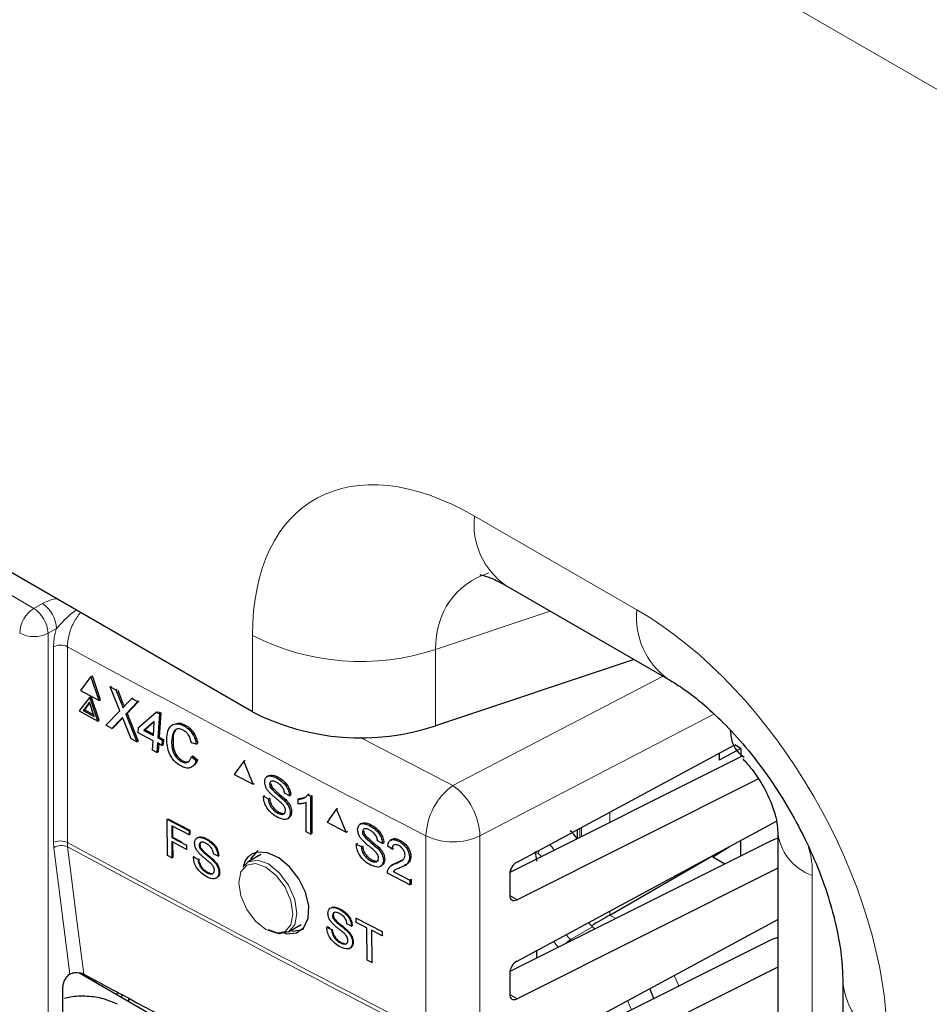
# Paper-space layout 'Blatt2' of a CAD drawing. Header units: millimetres. Extents: x 5 to 418, y 2 to 292.
# Tile 48 of 103: x 123.86 to 131.36, y 187.59 to 195.71. Entities that reach past the tile are written whole.
import ezdxf

# ---------------------------------------------------------------- set-up
doc = ezdxf.new("R2010")
doc.units = ezdxf.units.MM

psp = doc.layouts.new('Blatt2')

# ---------------------------------------------------------------- linework, layer by layer
at = {"color": 7, "linetype": 'Continuous', "lineweight": 18}
for p, q in [((138.6641, 190.959), (87.0454, 220.7579)), ((116.5532, 195.1462), (123.9819, 190.8577)), ((127.6139, 191.6189), (128.9524, 190.8462)), ((123.9819, 190.8577), (124.0515, 190.8965)), ((128.2395, 190.8349), (127.2927, 190.5194)), ((124.1673, 190.6912), (124.0977, 190.6524)), ((124.0977, 190.6524), (124.0977, 179.2659)), ((125.7838, 190.0043), (125.7838, 190.634)), ((124.1422, 188.9262), (124.1422, 190.5411)), ((124.2571, 190.5416), (124.2571, 188.9267)), ((127.2927, 190.5194), (127.2927, 189.8896)), ((127.4361, 189.3975), (129.1691, 190.2983)), ((124.7019, 190.0764), (124.7132, 190.0823)), ((129.5888, 189.9854), (127.6591, 188.9823)), ((124.6972, 189.9436), (124.7085, 189.9495)), ((128.7302, 189.1784), (128.7302, 189.0927)), ((127.2142, 187.3668), (127.2142, 188.9817)), ((127.6591, 188.9823), (127.6591, 187.3674)), ((128.4842, 189.0458), (128.4842, 188.9695)), ((128.4966, 188.9757), (128.4966, 189.0525)), ((124.1449, 188.8825), (124.1422, 188.9262)), ((124.2571, 188.9267), (124.2592, 188.8917)), ((124.2765, 187.8408), (124.1449, 188.8825)), ((128.1428, 188.8327), (128.1168, 188.8478)), ((130.3995, 188.6558), (130.3995, 161.0558)), ((127.9048, 188.4907), (127.9658, 188.4555)), ((128.7302, 188.3618), (128.7302, 188.3281)), ((128.7302, 188.3281), (128.7784, 188.3003)), ((128.5868, 188.2311), (128.4059, 188.1275)), ((128.4059, 188.1275), (128.4158, 188.1187)), ((127.9048, 187.6742), (127.9658, 187.639))]:
    psp.add_line(p, q, dxfattribs=at)
at = {"color": 7, "linetype": 'Continuous', "lineweight": 25}
for p, q in [((125.7838, 190.0043), (114.5392, 196.4956)), ((127.8729, 191.0466), (129.2113, 190.2739)), ((128.9311, 190.4357), (127.2927, 189.8896)), ((124.452, 190.2953), (124.3644, 190.1815)), ((124.452, 190.2953), (124.4633, 190.3013)), ((124.5196, 190.0984), (124.452, 190.2953)), ((124.5309, 190.1043), (124.4633, 190.3013)), ((124.6104, 190.2105), (124.6214, 190.2163)), ((124.6903, 190.0125), (124.6104, 190.2105)), ((124.6104, 190.2105), (124.6582, 190.1849)), ((124.4411, 190.1258), (124.3536, 190.012)), ((124.3644, 190.1815), (124.5196, 190.0984)), ((124.4411, 190.1258), (124.4524, 190.1317)), ((124.5088, 189.9288), (124.4411, 190.1258)), ((124.5201, 189.9348), (124.4524, 190.1317)), ((124.6582, 190.1849), (124.6691, 190.1907)), ((124.6582, 190.1849), (124.7019, 190.0764)), ((124.6725, 190.1832), (124.7132, 190.0823)), ((124.7349, 190.0587), (124.789, 190.1148)), ((124.789, 190.1148), (124.7999, 190.1206)), ((124.789, 190.1148), (124.8374, 190.0889)), ((124.4384, 190.0834), (124.3867, 190.0161)), ((124.4405, 190.0774), (124.398, 190.0221)), ((124.4784, 189.967), (124.4384, 190.0834)), ((124.5196, 190.0984), (124.5309, 190.1043)), ((124.8374, 190.0889), (124.7383, 189.9862)), ((124.8443, 190.0904), (124.7496, 189.9921)), ((124.8374, 190.0889), (124.8483, 190.0946)), ((124.3536, 190.012), (124.5088, 189.9288)), ((124.3867, 190.0161), (124.398, 190.0221)), ((124.3867, 190.0161), (124.4784, 189.967)), ((124.398, 190.0221), (124.4734, 189.9817)), ((124.5752, 189.8933), (124.6903, 190.0125)), ((124.7135, 189.9548), (124.7085, 189.9495)), ((124.7383, 189.9862), (124.7496, 189.9921)), ((124.7383, 189.9862), (124.831, 189.7563)), ((124.7496, 189.9921), (124.8423, 189.7622)), ((124.8443, 189.8741), (124.9904, 190.0027)), ((124.9904, 190.0027), (125.0017, 190.0086)), ((124.9904, 190.0027), (125.0156, 189.9892)), ((125.0156, 189.9892), (125.0028, 189.7892)), ((125.0079, 190.0053), (125.0269, 189.9951)), ((125.0269, 189.9951), (125.0141, 189.7952)), ((125.0156, 189.9892), (125.0269, 189.9951)), ((124.5088, 189.9288), (124.5201, 189.9348)), ((124.6236, 189.8674), (124.5752, 189.8933)), ((124.6972, 189.9436), (124.6236, 189.8674)), ((124.6236, 189.8674), (124.6349, 189.8733)), ((124.7085, 189.9495), (124.6349, 189.8733)), ((124.7832, 189.7819), (124.7222, 189.9333)), ((124.8416, 189.8325), (124.8443, 189.8741)), ((124.9742, 189.9255), (124.8887, 189.8503)), ((124.974, 189.9213), (124.9, 189.8562)), ((124.9668, 189.8085), (124.9742, 189.9255)), ((125.2176, 189.8896), (125.2289, 189.8955)), ((124.9641, 189.7668), (124.8416, 189.8325)), ((124.8887, 189.8503), (124.9, 189.8562)), ((124.8887, 189.8503), (124.9668, 189.8085)), ((124.9, 189.8562), (124.9675, 189.8201)), ((125.0028, 189.7892), (125.0141, 189.7952)), ((125.0028, 189.7892), (125.0388, 189.7699)), ((125.0141, 189.7952), (125.0501, 189.7759)), ((124.831, 189.7563), (124.7832, 189.7819)), ((124.831, 189.7563), (124.8423, 189.7622)), ((124.959, 189.6877), (124.9641, 189.7668)), ((125.0001, 189.7476), (124.9951, 189.6684)), ((125.0362, 189.7283), (125.0001, 189.7476)), ((125.0107, 189.7419), (125.0064, 189.6743)), ((125.0388, 189.7699), (125.0362, 189.7283)), ((125.0362, 189.7283), (125.0475, 189.7342)), ((125.0388, 189.7699), (125.0501, 189.7759)), ((125.0501, 189.7759), (125.0475, 189.7342)), ((125.1173, 189.7737), (125.1286, 189.7796)), ((125.3199, 189.7371), (125.2797, 189.7485)), ((125.3199, 189.7371), (125.3312, 189.7431)), ((127.9658, 188.7664), (129.755, 189.7307)), ((129.8115, 189.7032), (129.7596, 189.7331)), ((124.9951, 189.6684), (124.959, 189.6877)), ((124.9951, 189.6684), (125.0064, 189.6743)), ((125.2798, 189.6345), (125.2911, 189.6405)), ((125.2798, 189.6345), (125.3188, 189.6026)), ((125.2911, 189.6405), (125.3301, 189.6086)), ((129.8257, 189.6411), (127.9059, 188.68)), ((129.8115, 189.7032), (129.6316, 189.6065)), ((129.6316, 189.6642), (129.6316, 189.6065)), ((129.8115, 189.7032), (129.8115, 189.634)), ((125.1958, 189.5954), (125.2071, 189.6013)), ((125.3188, 189.6026), (125.3301, 189.6086)), ((125.7119, 189.5977), (125.6337, 189.4892)), ((125.7119, 189.5977), (125.723, 189.6048)), ((125.7902, 189.4069), (125.7119, 189.5977)), ((125.6337, 189.4892), (125.7902, 189.4069)), ((125.9152, 189.4768), (125.9029, 189.469)), ((125.983, 189.4593), (125.9939, 189.4662)), ((125.7902, 189.4069), (125.8012, 189.4139)), ((125.9246, 189.4072), (125.9354, 189.4141)), ((129.9548, 189.4513), (127.9658, 188.4555)), ((125.8737, 189.3081), (125.8846, 189.315)), ((125.8737, 189.3081), (125.9137, 189.2871)), ((125.9347, 189.3742), (125.9456, 189.3811)), ((126.0881, 189.3118), (126.0481, 189.3328)), ((126.0881, 189.3118), (126.099, 189.3187)), ((126.2392, 189.3207), (126.2503, 189.3278)), ((126.2392, 189.3207), (126.2625, 189.3084)), ((126.2625, 189.3084), (126.2738, 189.3155)), ((126.2625, 189.3084), (126.2625, 188.9954)), ((126.2738, 189.3155), (126.2738, 189.0025)), ((125.9137, 189.2871), (125.9245, 189.294)), ((126.0462, 189.2736), (126.0571, 189.2805)), ((126.1608, 189.2836), (126.1718, 189.2906)), ((126.1608, 189.2466), (126.1608, 189.2836)), ((126.172, 189.2907), (126.2171, 189.301)), ((126.2262, 189.0145), (126.2262, 189.2584)), ((125.9907, 189.1704), (126.0015, 189.1773)), ((126.0954, 189.1721), (126.1063, 189.179)), ((126.4772, 189.2038), (126.3984, 189.0949)), ((126.4772, 189.2038), (126.4881, 189.2108)), ((126.5559, 189.0133), (126.4772, 189.2038)), ((125.0812, 189.1195), (125.0868, 189.123)), ((125.0819, 188.8199), (125.0812, 189.1195)), ((125.0812, 189.1195), (125.2611, 189.0243)), ((125.0868, 189.123), (125.2668, 189.0279)), ((125.2612, 188.9897), (125.1193, 189.0648)), ((125.1193, 189.0648), (125.1195, 188.9688)), ((125.125, 189.0618), (125.1252, 188.9723)), ((126.0725, 189.1234), (126.0848, 189.1312)), ((126.3984, 189.0949), (126.5559, 189.0133)), ((126.6813, 189.0835), (126.6691, 189.0757)), ((126.7498, 189.0664), (126.7605, 189.0733)), ((127.9658, 187.9498), (130.1039, 189.1022)), ((125.2611, 189.0243), (125.2668, 189.0279)), ((125.2611, 189.0243), (125.2612, 188.9897)), ((125.2612, 188.9897), (125.2669, 188.9933)), ((125.2668, 189.0279), (125.2669, 188.9933)), ((126.2625, 188.9954), (126.2262, 189.0145)), ((126.2625, 188.9954), (126.2738, 189.0025)), ((126.5559, 189.0133), (126.5667, 189.0202)), ((126.691, 189.014), (126.7017, 189.0209)), ((126.7012, 188.9811), (126.712, 188.988)), ((128.4597, 189.0326), (128.4597, 188.9593)), ((130.1145, 189.0181), (130.1145, 161.4181)), ((125.1195, 188.9688), (125.1252, 188.9723)), ((125.1195, 188.9688), (125.2407, 188.9047)), ((125.2407, 188.8702), (125.1196, 188.9342)), ((125.1196, 188.9342), (125.1199, 188.7998)), ((125.1252, 188.9723), (125.1991, 188.9332)), ((125.1253, 188.9312), (125.1256, 188.8033)), ((125.2407, 188.9047), (125.2463, 188.9082)), ((125.2407, 188.9047), (125.2407, 188.8702)), ((125.3444, 188.905), (125.3499, 188.9085)), ((125.3998, 188.9548), (125.4055, 188.9584)), ((126.6398, 188.9147), (126.6506, 188.9216)), ((126.6398, 188.9147), (126.6801, 188.8939)), ((126.6801, 188.8939), (126.6908, 188.9008)), ((126.8555, 188.9192), (126.8153, 188.9401)), ((126.8555, 188.9192), (126.8663, 188.9261)), ((126.9359, 188.8735), (126.8994, 188.8965)), ((126.9324, 188.952), (126.9202, 188.9442)), ((126.9908, 188.9373), (127.0017, 188.9444)), ((130.0383, 188.931), (127.9059, 187.8635)), ((129.8115, 188.8175), (129.8115, 188.9446)), ((125.1199, 188.7998), (125.0819, 188.8199)), ((125.2407, 188.8702), (125.2463, 188.8737)), ((125.3541, 188.8734), (125.3597, 188.8769)), ((125.5001, 188.8136), (125.462, 188.8337)), ((125.5001, 188.8136), (125.5057, 188.8171)), ((125.8521, 188.8273), (125.7481, 188.7673)), ((126.8134, 188.8809), (126.8241, 188.8878)), ((126.9359, 188.8735), (126.9468, 188.8805)), ((128.7302, 188.3281), (129.6097, 188.8358)), ((129.5799, 188.8091), (129.714, 188.892)), ((125.1199, 188.7998), (125.1256, 188.8033)), ((125.2962, 188.8102), (125.3017, 188.8136)), ((125.2962, 188.8102), (125.3342, 188.79)), ((125.3342, 188.79), (125.3398, 188.7935)), ((125.4603, 188.7771), (125.4659, 188.7806)), ((125.7058, 188.7253), (125.7481, 188.7673)), ((126.7575, 188.7775), (126.7682, 188.7843)), ((126.84, 188.7309), (126.8522, 188.7387)), ((126.8628, 188.7796), (126.8736, 188.7865)), ((126.9419, 188.7457), (126.9297, 188.7379)), ((126.9653, 188.7546), (126.9762, 188.7616)), ((126.9764, 188.7618), (127.0249, 188.7862)), ((127.0414, 188.7385), (127.0538, 188.7465)), ((127.0785, 188.8054), (127.0896, 188.8126)), ((129.5799, 188.8091), (129.6797, 188.7515)), ((125.4077, 188.6783), (125.4132, 188.6817)), ((125.5073, 188.6799), (125.5129, 188.6834)), ((127.0821, 188.5769), (126.8957, 188.6736)), ((126.9427, 188.6894), (126.9535, 188.6964)), ((126.9427, 188.6894), (127.0821, 188.6171)), ((127.9048, 188.6667), (127.9048, 188.4919)), ((130.1145, 188.7148), (127.9658, 187.639)), ((127.0821, 188.6171), (127.0933, 188.6242)), ((127.0821, 188.6171), (127.0821, 188.5769)), ((127.0821, 188.5769), (127.0933, 188.5841)), ((127.0933, 188.6242), (127.0933, 188.5841)), ((126.4438, 188.3259), (126.4494, 188.3295)), ((126.4992, 188.3769), (126.5048, 188.3805)), ((126.0814, 188.1899), (126.1854, 188.25)), ((126.4538, 188.2944), (126.4594, 188.298)), ((126.6011, 188.2369), (126.5627, 188.2564)), ((126.6387, 188.3021), (126.6442, 188.3056)), ((126.6387, 188.3021), (126.8519, 188.1937)), ((126.6391, 188.2674), (126.6387, 188.3021)), ((126.7264, 188.223), (126.6391, 188.2674)), ((128.0562, 187.182), (130.1145, 188.2914)), ((126.396, 188.2299), (126.4016, 188.2335)), ((126.396, 188.2299), (126.4345, 188.2104)), ((126.4016, 188.2335), (126.4178, 188.2253)), ((126.4345, 188.2104), (126.44, 188.2139)), ((126.5614, 188.1995), (126.5668, 188.203)), ((126.6011, 188.2369), (126.6065, 188.2404)), ((126.729, 187.9571), (126.7264, 188.223)), ((126.8522, 188.159), (126.7649, 188.2035)), ((126.7649, 188.2035), (126.7674, 187.9375)), ((126.8519, 188.1937), (126.8575, 188.1973)), ((126.8519, 188.1937), (126.8522, 188.159)), ((128.6061, 188.214), (128.5868, 188.2311)), ((126.5092, 188.0995), (126.5146, 188.103)), ((126.6094, 188.1028), (126.6147, 188.1062)), ((126.8522, 188.159), (126.8578, 188.1626)), ((130.0383, 188.1145), (127.9961, 187.0921)), ((128.1282, 187.9748), (128.1282, 188.0374)), ((126.7674, 187.9375), (126.729, 187.9571)), ((126.7674, 187.9375), (126.7727, 187.9409)), ((124.2765, 187.8408), (124.2787, 187.842)), ((124.3516, 187.8542), (126.4087, 186.6666)), ((127.9048, 187.8501), (127.9048, 187.6754)), ((130.1145, 187.8982), (128.0781, 186.8787)), ((124.4778, 187.7963), (124.4778, 187.7813)), ((124.5036, 187.7824), (124.4898, 187.7744)), ((130.6515, 187.7826), (130.6515, 147.0044)), ((124.2197, 187.4667), (124.2197, 187.7412)), ((124.6806, 187.6872), (124.6607, 187.6757)), ((129.0924, 187.6409), (129.059, 187.7225)), ((124.7172, 187.6676), (124.696, 187.6553)), ((124.7606, 187.6442), (124.7606, 187.618))]:
    psp.add_line(p, q, dxfattribs=at)
at = {"color": 7, "linetype": 'Continuous', "lineweight": 18, "flags": 128}
for points in [[(124.2592, 188.8917), (124.2751, 188.7657), (124.3388, 188.2617), (124.3917, 187.8427)], [(125.894, 188.2088), (125.9794, 188.1791), (126.0518, 188.1932), (126.1003, 188.2489), (126.1173, 188.3377), (126.1003, 188.4462), (126.0518, 188.5578), (125.9794, 188.6555), (125.894, 188.7245), (125.8085, 188.7542), (125.7361, 188.7401), (125.6877, 188.6844), (125.6707, 188.5955), (125.6877, 188.4871), (125.7361, 188.3755), (125.8085, 188.2777), (125.894, 188.2088)], [(125.7481, 188.7673), (125.748, 188.7673), (125.8245, 188.7822), (125.9147, 188.7508), (126.0049, 188.678), (126.0814, 188.5749), (126.1325, 188.4571), (126.1504, 188.3426), (126.1325, 188.2488), (126.0814, 188.1899), (126.0814, 188.1899)], [(129.2615, 187.8316), (129.2925, 187.7602), (129.2986, 187.7441)], [(128.8764, 187.6241), (128.8766, 187.6236), (128.9082, 187.5487)]]:
    psp.add_lwpolyline(points, dxfattribs=at)
at = {"color": 7, "linetype": 'Continuous', "lineweight": 25, "flags": 128}
for points in [[(125.8289, 188.8621), (125.7737, 188.7973), (125.7662, 188.7778)], [(126.0488, 188.1808), (126.0654, 188.1753), (126.1466, 188.183), (126.2082, 188.2277), (126.2431, 188.3045), (126.2475, 188.4046), (126.2208, 188.5166), (126.1663, 188.628), (126.0899, 188.7264), (126.0002, 188.8008), (125.9074, 188.8426), (125.822, 188.847), (125.7767, 188.8304), (125.7767, 188.8304)], [(126.0814, 188.1899), (126.0049, 188.1751), (125.9147, 188.2064)], [(126.0995, 188.2004), (126.1202, 188.1972), (126.2039, 188.2126)]]:
    psp.add_lwpolyline(points, dxfattribs=at)
at = {"color": 7, "linetype": 'Continuous', "lineweight": 18}
for centre, radius, start, end in [((128.2264, 191.5513), 0.6162, 173.70115, 234.98667), ((124.12, 190.6419), 0.2561, 122.60548, 177.39452), ((123.8378, 190.6411), 0.2601, 2.47917, 56.36113), ((123.9074, 190.6799), 0.2601, 2.47917, 56.36113), ((129.5783, 190.7846), 0.6289, 174.38057, 234.29103), ((123.9821, 190.8817), 0.2568, 242.65648, 296.76622), ((126.6752, 192.3789), 1.9594, 242.93848, 288.36912), ((124.2002, 190.4258), 0.129, 63.83681, 116.67785), ((204.0481, 338.2199), 167.8555, 241.61753, 242.758763), ((205.055, 340.1416), 169.5538, 242.465364, 242.755822), ((127.7535, 188.961), 0.5397, 126.02613, 177.80151), ((127.1222, 188.9614), 0.5373, 2.23124, 54.25968), ((127.436, 189.4527), 0.5206, 244.78001, 295.37506), ((130.5369, 189.0566), 0.4237, 184.62581, 251.0876), ((124.2002, 188.8108), 0.129, 63.83681, 116.67785), ((124.2102, 188.7862), 0.1164, 65.09333, 124.13725), ((204.0481, 336.605), 167.8555, 241.61753, 242.758763), ((204.0487, 336.5676), 167.8527, 241.617584, 242.758763), ((128.2495, 188.8307), 0.1067, 161.38518, 178.93309), ((128.498, 187.979), 0.1748, 121.81284, 138.8732), ((131.2694, 187.8399), 0.6209, 185.63842, 246.0772)]:
    psp.add_arc(centre, radius, start, end, dxfattribs=at)
at = {"color": 7, "linetype": 'Continuous', "lineweight": 25}
psp.add_arc((126.6752, 191.7491), 1.9594, 242.93848, 288.36912, dxfattribs=at)
at = {"color": 7, "linetype": 'Continuous', "lineweight": 18}
for centre, major_axis, ratio, start_param, end_param in [((127.6139, 189.5775), (-1.338, 2.1652), 0.576692, 5.463246, 7.034042), ((128.4978, 190.0878), (1.0646, -0.8595), 0.656989, 2.745575, 3.629285), ((128.9524, 188.4646), (-1.4622, 2.526), 0.577381, 3.925701, 5.496497), ((128.2017, 188.7987), (-0.0833, 0.1443), 0.567307, 4.837246, 5.22071), ((128.1428, 188.7647), (-0.0417, 0.0722), 0.577557, 5.050987, 5.497716), ((128.4375, 188.242), (-0.0836, 0.1442), 0.586553, 1.75425, 2.093184), ((128.3785, 188.208), (-0.125, 0.2165), 0.577517, 1.679818, 1.933112)]:
    psp.add_ellipse(centre, major_axis=major_axis, ratio=ratio, start_param=start_param, end_param=end_param, dxfattribs=at)
at = {"color": 7, "linetype": 'Continuous', "lineweight": 25}
for centre, major_axis, ratio, start_param, end_param in [((128.3816, 188.9025), (-0.0833, 0.1443), 0.577557, 4.773147, 5.313731), ((130.2614, 188.7883), (0.3333, -0.005), 0.567125, 2.035405, 2.312261), ((128.0104, 188.84), (-0.0833, 0.1443), 0.577557, 3.927224, 4.460624), ((127.9669, 188.6989), (0.0451, 0.0701), 0.606761, 0.83184, 2.385183), ((127.9669, 188.5241), (0.0451, 0.0701), 0.606761, 2.385183, 3.938526), ((128.6144, 188.2612), (0.1667, 0.0962), 0.00007, 0.802811, 1.79442), ((128.6173, 188.345), (-0.0833, 0.1443), 0.577517, 1.788429, 2.094297), ((130.2614, 187.9717), (0.3333, -0.005), 0.567125, 2.035405, 2.312261), ((127.9669, 187.8824), (0.0451, 0.0701), 0.606761, 0.83184, 2.385183), ((124.2797, 187.7746), (0.0428, 0.0715), 0.587369, 0.847258, 2.36515), ((238.4297, 260.5464), (166.8622, 2.5676), 0.587275, 3.950946, 3.967413), ((127.9669, 187.7076), (0.0451, 0.0701), 0.606761, 2.385183, 3.938526)]:
    psp.add_ellipse(centre, major_axis=major_axis, ratio=ratio, start_param=start_param, end_param=end_param, dxfattribs=at)
for points, knots in [([(127.6586, 191.1361), (127.6573, 191.1362), (127.6533, 191.1364), (127.6985, 191.1282), (127.7775, 191.0985), (127.8454, 191.0615), (127.8729, 191.0466)], [0, 0, 0, 0, 0.148603, 0.472866, 0.786514, 1, 1, 1, 1]), ([(129.2113, 190.2739), (129.2386, 190.2575), (129.3171, 190.2103), (129.4626, 190.1031), (129.644, 189.9412), (129.8289, 189.7435), (130.0089, 189.5151), (130.1765, 189.2625), (130.3249, 188.994), (130.4487, 188.7195), (130.5442, 188.4491), (130.6093, 188.1946), (130.6458, 187.9656), (130.6497, 187.8424), (130.6515, 187.7826)], [0, 0, 0, 0, 0.044211, 0.127254, 0.212002, 0.298736, 0.387079, 0.476516, 0.566479, 0.656332, 0.745382, 0.833118, 0.919136, 1, 1, 1, 1]), ([(124.7019, 190.0764), (124.7047, 190.0692), (124.7086, 190.0591), (124.7134, 190.046), (124.7141, 190.0404), (124.7145, 190.0376)], [0, 0, 0, 0, 0.561277, 0.781763, 1, 1, 1, 1]), ([(124.7132, 190.0823), (124.716, 190.0751), (124.7198, 190.0651), (124.7242, 190.0536), (124.7248, 190.0496), (124.725, 190.0484)], [0, 0, 0, 0, 0.642738, 0.895224, 1, 1, 1, 1]), ([(124.7145, 190.0376), (124.7183, 190.0415), (124.7251, 190.0486), (124.7319, 190.0556), (124.7349, 190.0587)], [0, 0, 0, 0, 0.56, 1, 1, 1, 1]), ([(124.7119, 189.9588), (124.7091, 189.956), (124.7042, 189.951), (124.6993, 189.9458), (124.6972, 189.9436)], [0, 0, 0, 0, 0.560002, 1, 1, 1, 1]), ([(124.7222, 189.9333), (124.7202, 189.9381), (124.7168, 189.9466), (124.7134, 189.9551), (124.7119, 189.9588)], [0, 0, 0, 0, 0.56, 1, 1, 1, 1]), ([(125.0777, 189.7947), (125.0807, 189.8173), (125.0867, 189.8625), (125.1217, 189.9032), (125.1697, 189.91), (125.2016, 189.8964), (125.2176, 189.8896)], [0, 0, 0, 0, 0.280492, 0.55957, 0.779615, 1, 1, 1, 1]), ([(125.1563, 189.9079), (125.1646, 189.9099), (125.1867, 189.9153), (125.2127, 189.9031), (125.2289, 189.8955)], [0, 0, 0, 0, 0.372035, 1, 1, 1, 1]), ([(125.2176, 189.8896), (125.2313, 189.881), (125.2587, 189.864), (125.2909, 189.8224), (125.3114, 189.7782), (125.3171, 189.7508), (125.3199, 189.7371)], [0, 0, 0, 0, 0.280081, 0.559449, 0.779549, 1, 1, 1, 1]), ([(125.2289, 189.8955), (125.2426, 189.887), (125.27, 189.8699), (125.3022, 189.8283), (125.3227, 189.7842), (125.3284, 189.7568), (125.3312, 189.7431)], [0, 0, 0, 0, 0.280081, 0.559449, 0.779549, 1, 1, 1, 1]), ([(125.1971, 189.5559), (125.1762, 189.5689), (125.1344, 189.595), (125.0932, 189.6681), (125.0775, 189.7364), (125.0776, 189.7753), (125.0777, 189.7947)], [0, 0, 0, 0, 0.2799551, 0.5580876, 0.7789116, 1, 1, 1, 1]), ([(125.2133, 189.8531), (125.2034, 189.8576), (125.1834, 189.8667), (125.1558, 189.8634), (125.1259, 189.8381), (125.1209, 189.8002), (125.1173, 189.7737)], [0, 0, 0, 0, 0.187223, 0.373906, 0.560736, 1, 1, 1, 1]), ([(125.1504, 189.8522), (125.1496, 189.8515), (125.1328, 189.8381), (125.1307, 189.8082), (125.1286, 189.7796)], [0, 0, 0, 0, 0.04544, 1, 1, 1, 1]), ([(125.2797, 189.7485), (125.2772, 189.7603), (125.2723, 189.7838), (125.2564, 189.8162), (125.2351, 189.8399), (125.2206, 189.8487), (125.2133, 189.8531)], [0, 0, 0, 0, 0.280553, 0.559739, 0.779654, 1, 1, 1, 1]), ([(129.8369, 189.6269), (129.801, 189.6589), (129.7431, 189.7106), (129.731, 189.8097), (129.7264, 189.8474)], [0, 0, 0, 0, 0.619284, 1, 1, 1, 1]), ([(125.1173, 189.7737), (125.117, 189.7558), (125.1163, 189.7202), (125.1297, 189.6647), (125.1605, 189.6192), (125.184, 189.6033), (125.1958, 189.5954)], [0, 0, 0, 0, 0.281245, 0.560716, 0.780138, 1, 1, 1, 1]), ([(125.1286, 189.7796), (125.1283, 189.7617), (125.1276, 189.7261), (125.141, 189.6706), (125.1718, 189.6252), (125.1953, 189.6093), (125.2071, 189.6013)], [0, 0, 0, 0, 0.281245, 0.560716, 0.780138, 1, 1, 1, 1]), ([(125.1958, 189.5954), (125.2067, 189.5908), (125.2284, 189.5816), (125.263, 189.5916), (125.2735, 189.6183), (125.2798, 189.6345)], [0, 0, 0, 0, 0.280711, 0.560905, 1, 1, 1, 1]), ([(125.3188, 189.6026), (125.313, 189.5885), (125.3016, 189.5602), (125.2696, 189.5398), (125.2328, 189.5396), (125.209, 189.5504), (125.1971, 189.5559)], [0, 0, 0, 0, 0.280256, 0.559546, 0.779589, 1, 1, 1, 1]), ([(125.2071, 189.6013), (125.2182, 189.5963), (125.2383, 189.5873), (125.2543, 189.5943), (125.2614, 189.5975)], [0, 0, 0, 0, 0.553095, 1, 1, 1, 1]), ([(125.3301, 189.6086), (125.3253, 189.593), (125.3197, 189.575), (125.3066, 189.5673), (125.3049, 189.5662)], [0, 0, 0, 0, 0.865837, 1, 1, 1, 1]), ([(129.8258, 189.6173), (129.8511, 189.5899), (129.9098, 189.5264), (129.992, 189.4012), (130.061, 189.2611), (130.1006, 189.1379), (130.1143, 189.0518), (130.1136, 189.0311), (130.1134, 189.0236)], [0, 0, 0, 0, 0.1454225, 0.3363178, 0.535999, 0.7283187, 0.9006345, 1, 1, 1, 1]), ([(125.8846, 189.4253), (125.8855, 189.4345), (125.8874, 189.4527), (125.9016, 189.4706), (125.9323, 189.4806), (125.9621, 189.4681), (125.983, 189.4593)], [0, 0, 0, 0, 0.187029, 0.374124, 0.56114, 1, 1, 1, 1]), ([(125.9158, 189.4765), (125.9218, 189.4792), (125.9434, 189.4888), (125.9729, 189.4758), (125.9942, 189.4664)], [0, 0, 0, 0, 0.279492, 1, 1, 1, 1]), ([(125.9942, 189.4664), (126.0083, 189.4581), (126.0363, 189.4414), (126.0726, 189.4027), (126.0948, 189.3577), (126.0978, 189.3318), (126.0993, 189.3189)], [0, 0, 0, 0, 0.280797, 0.560151, 0.779877, 1, 1, 1, 1]), ([(125.9264, 189.3357), (125.9201, 189.343), (125.9074, 189.3577), (125.8891, 189.3892), (125.8863, 189.4117), (125.8846, 189.4253)], [0, 0, 0, 0, 0.281445, 0.562273, 1, 1, 1, 1]), ([(125.9846, 189.4224), (125.9769, 189.4261), (125.9615, 189.4336), (125.941, 189.4356), (125.9271, 189.426), (125.9254, 189.4134), (125.9246, 189.4072)], [0, 0, 0, 0, 0.28129, 0.56082, 0.78068, 1, 1, 1, 1]), ([(125.9246, 189.4072), (125.9251, 189.4011), (125.9259, 189.3902), (125.932, 189.3791), (125.9347, 189.3742)], [0, 0, 0, 0, 0.5596169, 1, 1, 1, 1]), ([(125.9358, 189.4143), (125.9363, 189.4082), (125.9371, 189.3973), (125.9433, 189.3862), (125.9459, 189.3813)], [0, 0, 0, 0, 0.559617, 1, 1, 1, 1]), ([(125.983, 189.4593), (125.997, 189.451), (126.0251, 189.4343), (126.0613, 189.3955), (126.0835, 189.3506), (126.0866, 189.3247), (126.0881, 189.3118)], [0, 0, 0, 0, 0.280797, 0.560151, 0.779877, 1, 1, 1, 1]), ([(126.0481, 189.3328), (126.0466, 189.3429), (126.0436, 189.3632), (126.0207, 189.4008), (125.9983, 189.4142), (125.9846, 189.4224)], [0, 0, 0, 0, 0.281097, 0.560287, 1, 1, 1, 1]), ([(125.9924, 189.1333), (125.9759, 189.1429), (125.943, 189.1621), (125.9015, 189.2101), (125.8781, 189.263), (125.8752, 189.293), (125.8737, 189.3081)], [0, 0, 0, 0, 0.280814, 0.559563, 0.77962, 1, 1, 1, 1]), ([(126.0252, 189.2491), (126.014, 189.2589), (125.9956, 189.2752), (125.9694, 189.2962), (125.9474, 189.3147), (125.9334, 189.3287), (125.9264, 189.3357)], [0, 0, 0, 0, 0.339939, 0.560025, 0.780082, 1, 1, 1, 1]), ([(125.9347, 189.3742), (125.9552, 189.3548), (125.992, 189.3201), (126.0296, 189.2878), (126.0462, 189.2736)], [0, 0, 0, 0, 0.5583825, 1, 1, 1, 1]), ([(125.9459, 189.3813), (125.9665, 189.3619), (126.0032, 189.3272), (126.0408, 189.295), (126.0574, 189.2807)], [0, 0, 0, 0, 0.558382, 1, 1, 1, 1]), ([(126.1608, 189.2836), (126.1785, 189.2854), (126.21, 189.2885), (126.2303, 189.3108), (126.2392, 189.3207)], [0, 0, 0, 0, 0.560427, 1, 1, 1, 1]), ([(125.9137, 189.2871), (125.9153, 189.2743), (125.9185, 189.2488), (125.9395, 189.2118), (125.9652, 189.1857), (125.9822, 189.1755), (125.9907, 189.1704)], [0, 0, 0, 0, 0.280632, 0.558674, 0.779197, 1, 1, 1, 1]), ([(125.9249, 189.2942), (125.9265, 189.2814), (125.9297, 189.2559), (125.9507, 189.2189), (125.9764, 189.1928), (125.9934, 189.1826), (126.0019, 189.1775)], [0, 0, 0, 0, 0.280632, 0.5586744, 0.7791973, 1, 1, 1, 1]), ([(126.0554, 189.191), (126.0549, 189.1966), (126.054, 189.2079), (126.0436, 189.2298), (126.0322, 189.2418), (126.0252, 189.2491)], [0, 0, 0, 0, 0.280089, 0.55997, 1, 1, 1, 1]), ([(126.0462, 189.2736), (126.0537, 189.2655), (126.0687, 189.2492), (126.085, 189.2214), (126.094, 189.1946), (126.0949, 189.1796), (126.0954, 189.1721)], [0, 0, 0, 0, 0.2803713, 0.5599089, 0.7798589, 1, 1, 1, 1]), ([(126.0574, 189.2807), (126.0649, 189.2726), (126.0799, 189.2563), (126.0962, 189.2285), (126.1052, 189.2018), (126.1061, 189.1867), (126.1066, 189.1792)], [0, 0, 0, 0, 0.2803713, 0.5599089, 0.7798589, 1, 1, 1, 1]), ([(126.2262, 189.2584), (126.215, 189.254), (126.1949, 189.2461), (126.1712, 189.2464), (126.1608, 189.2466)], [0, 0, 0, 0, 0.559686, 1, 1, 1, 1]), ([(125.9907, 189.1704), (125.9992, 189.1665), (126.0161, 189.1588), (126.0381, 189.1587), (126.0525, 189.1704), (126.0544, 189.1841), (126.0554, 189.191)], [0, 0, 0, 0, 0.280917, 0.560813, 0.780502, 1, 1, 1, 1]), ([(126.0954, 189.1721), (126.0931, 189.158), (126.0886, 189.1299), (126.0501, 189.1103), (126.0143, 189.1246), (125.9924, 189.1333)], [0, 0, 0, 0, 0.279942, 0.56008, 1, 1, 1, 1]), ([(126.0019, 189.1775), (126.0102, 189.1738), (126.027, 189.1664), (126.046, 189.1643), (126.0522, 189.1704), (126.0533, 189.1716)], [0, 0, 0, 0, 0.4490788, 0.8965244, 1, 1, 1, 1]), ([(126.1066, 189.1792), (126.105, 189.1641), (126.1029, 189.1426), (126.0877, 189.1363), (126.0833, 189.1344)], [0, 0, 0, 0, 0.704788, 1, 1, 1, 1]), ([(126.6508, 189.032), (126.6518, 189.0412), (126.6537, 189.0595), (126.6679, 189.0774), (126.6988, 189.0875), (126.7288, 189.0751), (126.7498, 189.0664)], [0, 0, 0, 0, 0.187029, 0.374124, 0.56114, 1, 1, 1, 1]), ([(126.6819, 189.0833), (126.688, 189.086), (126.7098, 189.0957), (126.7395, 189.0828), (126.7609, 189.0735)], [0, 0, 0, 0, 0.281316, 1, 1, 1, 1]), ([(126.7498, 189.0664), (126.7639, 189.0581), (126.7921, 189.0415), (126.8286, 189.0029), (126.8509, 188.9581), (126.854, 188.9322), (126.8555, 188.9192)], [0, 0, 0, 0, 0.280797, 0.560151, 0.779877, 1, 1, 1, 1]), ([(126.7609, 189.0735), (126.7751, 189.0652), (126.8033, 189.0487), (126.8397, 189.01), (126.8621, 188.9652), (126.8651, 188.9393), (126.8667, 188.9264)], [0, 0, 0, 0, 0.280797, 0.560151, 0.779877, 1, 1, 1, 1]), ([(125.3386, 188.9707), (125.3419, 188.972), (125.3601, 188.9795), (125.385, 188.9679), (125.4055, 188.9584)], [0, 0, 0, 0, 0.180423, 1, 1, 1, 1]), ([(126.6929, 188.9425), (126.6865, 188.9498), (126.6737, 188.9644), (126.6554, 188.9959), (126.6525, 189.0184), (126.6508, 189.032)], [0, 0, 0, 0, 0.281445, 0.562273, 1, 1, 1, 1]), ([(126.7514, 189.0294), (126.7436, 189.0331), (126.7282, 189.0406), (126.7076, 189.0425), (126.6935, 189.0328), (126.6919, 189.0203), (126.691, 189.014)], [0, 0, 0, 0, 0.28129, 0.56082, 0.78068, 1, 1, 1, 1]), ([(126.691, 189.014), (126.6915, 189.0079), (126.6924, 188.9971), (126.6985, 188.986), (126.7012, 188.9811)], [0, 0, 0, 0, 0.5596169, 1, 1, 1, 1]), ([(126.7012, 188.9811), (126.7219, 188.9618), (126.7588, 188.9272), (126.7966, 188.8951), (126.8134, 188.8809)], [0, 0, 0, 0, 0.558382, 1, 1, 1, 1]), ([(126.7022, 189.0212), (126.7027, 189.0151), (126.7035, 189.0042), (126.7097, 188.9931), (126.7124, 188.9882)], [0, 0, 0, 0, 0.559617, 1, 1, 1, 1]), ([(126.7124, 188.9882), (126.733, 188.9689), (126.7699, 188.9343), (126.8078, 188.9022), (126.8245, 188.8881)], [0, 0, 0, 0, 0.558382, 1, 1, 1, 1]), ([(126.8153, 188.9401), (126.8138, 188.9502), (126.8107, 188.9705), (126.7877, 189.008), (126.7652, 189.0213), (126.7514, 189.0294)], [0, 0, 0, 0, 0.281097, 0.560287, 1, 1, 1, 1]), ([(125.3063, 188.9223), (125.3072, 188.9311), (125.3089, 188.9486), (125.3224, 188.9657), (125.3515, 188.9752), (125.3799, 188.9632), (125.3998, 188.9548)], [0, 0, 0, 0, 0.1870287, 0.3741238, 0.5611402, 1, 1, 1, 1]), ([(125.3463, 188.8365), (125.3402, 188.8435), (125.3281, 188.8576), (125.3107, 188.8878), (125.308, 188.9093), (125.3063, 188.9223)], [0, 0, 0, 0, 0.281445, 0.562273, 1, 1, 1, 1]), ([(125.4014, 188.9194), (125.3941, 188.923), (125.3794, 188.9302), (125.3599, 188.9321), (125.3467, 188.9229), (125.3451, 188.911), (125.3444, 188.905)], [0, 0, 0, 0, 0.28129, 0.56082, 0.78068, 1, 1, 1, 1]), ([(125.3444, 188.905), (125.3448, 188.8991), (125.3457, 188.8887), (125.3515, 188.8781), (125.3541, 188.8734)], [0, 0, 0, 0, 0.559617, 1, 1, 1, 1]), ([(125.3612, 188.9304), (125.3585, 188.9289), (125.3516, 188.9251), (125.3506, 188.9148), (125.35, 188.9085)], [0, 0, 0, 0, 0.394344, 1, 1, 1, 1]), ([(125.35, 188.9085), (125.3505, 188.9027), (125.3513, 188.8923), (125.3572, 188.8816), (125.3597, 188.8769)], [0, 0, 0, 0, 0.5596169, 1, 1, 1, 1]), ([(125.3998, 188.9548), (125.4132, 188.9468), (125.4399, 188.9308), (125.4745, 188.8937), (125.4957, 188.8507), (125.4986, 188.826), (125.5001, 188.8136)], [0, 0, 0, 0, 0.280797, 0.560151, 0.779877, 1, 1, 1, 1]), ([(125.462, 188.8337), (125.4606, 188.8434), (125.4576, 188.8628), (125.4358, 188.8988), (125.4145, 188.9116), (125.4014, 188.9194)], [0, 0, 0, 0, 0.281097, 0.560287, 1, 1, 1, 1]), ([(125.4055, 188.9584), (125.4188, 188.9503), (125.4455, 188.9344), (125.4801, 188.8973), (125.5013, 188.8543), (125.5043, 188.8295), (125.5057, 188.8171)], [0, 0, 0, 0, 0.280797, 0.560151, 0.779877, 1, 1, 1, 1]), ([(126.7593, 188.7404), (126.7426, 188.75), (126.7095, 188.769), (126.6678, 188.8168), (126.6443, 188.8697), (126.6413, 188.8997), (126.6398, 188.9147)], [0, 0, 0, 0, 0.280814, 0.559563, 0.77962, 1, 1, 1, 1]), ([(126.6912, 188.901), (126.6928, 188.8883), (126.696, 188.8628), (126.7172, 188.8258), (126.743, 188.7998), (126.7601, 188.7897), (126.7686, 188.7846)], [0, 0, 0, 0, 0.280632, 0.558674, 0.779197, 1, 1, 1, 1]), ([(126.7922, 188.8563), (126.781, 188.8661), (126.7624, 188.8823), (126.7361, 188.9032), (126.714, 188.9216), (126.6999, 188.9356), (126.6929, 188.9425)], [0, 0, 0, 0, 0.339939, 0.560025, 0.780082, 1, 1, 1, 1]), ([(126.8994, 188.8965), (126.9015, 188.9093), (126.9057, 188.9348), (126.9302, 188.9528), (126.9608, 188.9511), (126.9808, 188.9419), (126.9908, 188.9373)], [0, 0, 0, 0, 0.2802352, 0.558893, 0.7791323, 1, 1, 1, 1]), ([(126.9345, 188.9496), (126.9377, 188.9526), (126.947, 188.9613), (126.9723, 188.9577), (126.992, 188.9489), (127.0019, 188.9445)], [0, 0, 0, 0, 0.209748, 0.604311, 1, 1, 1, 1]), ([(126.99, 188.9016), (126.9821, 188.9051), (126.9663, 188.912), (126.9474, 188.9077), (126.9373, 188.8931), (126.9364, 188.8801), (126.9359, 188.8735)], [0, 0, 0, 0, 0.28041, 0.559489, 0.779375, 1, 1, 1, 1]), ([(127.0419, 188.824), (127.041, 188.8325), (127.039, 188.8495), (127.0242, 188.874), (127.0071, 188.8916), (126.9957, 188.8983), (126.99, 188.9016)], [0, 0, 0, 0, 0.27908, 0.558612, 0.779043, 1, 1, 1, 1]), ([(126.9908, 188.9373), (127.0032, 188.9299), (127.028, 188.9152), (127.0577, 188.8781), (127.0758, 188.8389), (127.0776, 188.8166), (127.0785, 188.8054)], [0, 0, 0, 0, 0.280482, 0.559644, 0.779749, 1, 1, 1, 1]), ([(127.0019, 188.9445), (127.0143, 188.9371), (127.0392, 188.9223), (127.0689, 188.8852), (127.087, 188.8461), (127.0887, 188.8238), (127.0896, 188.8126)], [0, 0, 0, 0, 0.280482, 0.559644, 0.779749, 1, 1, 1, 1]), ([(125.4404, 188.7536), (125.4297, 188.763), (125.4121, 188.7786), (125.3872, 188.7987), (125.3663, 188.8164), (125.353, 188.8298), (125.3463, 188.8365)], [0, 0, 0, 0, 0.339939, 0.560025, 0.780082, 1, 1, 1, 1]), ([(125.3541, 188.8734), (125.3655, 188.861), (125.3844, 188.8406), (125.413, 188.8186), (125.437, 188.7989), (125.4526, 188.7843), (125.4603, 188.7771)], [0, 0, 0, 0, 0.338408, 0.558974, 0.779535, 1, 1, 1, 1]), ([(125.3597, 188.8769), (125.3711, 188.8646), (125.39, 188.8442), (125.4187, 188.8221), (125.4427, 188.8025), (125.4582, 188.7879), (125.466, 188.7806)], [0, 0, 0, 0, 0.338408, 0.558974, 0.779535, 1, 1, 1, 1]), ([(125.7767, 188.8304), (125.7559, 188.815), (125.7225, 188.7902), (125.7116, 188.7415), (125.7075, 188.723)], [0, 0, 0, 0, 0.620461, 1, 1, 1, 1]), ([(126.6801, 188.8939), (126.6817, 188.8811), (126.6849, 188.8557), (126.706, 188.8187), (126.7319, 188.7927), (126.749, 188.7825), (126.7575, 188.7775)], [0, 0, 0, 0, 0.280632, 0.5586744, 0.7791973, 1, 1, 1, 1]), ([(126.8226, 188.7983), (126.8222, 188.8039), (126.8212, 188.8152), (126.8108, 188.8371), (126.7993, 188.849), (126.7922, 188.8563)], [0, 0, 0, 0, 0.2800885, 0.5599705, 1, 1, 1, 1]), ([(126.8134, 188.8809), (126.8209, 188.8728), (126.836, 188.8566), (126.8523, 188.8289), (126.8615, 188.8021), (126.8624, 188.7871), (126.8628, 188.7796)], [0, 0, 0, 0, 0.280371, 0.559909, 0.779859, 1, 1, 1, 1]), ([(126.8245, 188.8881), (126.832, 188.8799), (126.8471, 188.8637), (126.8635, 188.836), (126.8726, 188.8093), (126.8735, 188.7942), (126.874, 188.7867)], [0, 0, 0, 0, 0.280371, 0.559909, 0.779859, 1, 1, 1, 1]), ([(126.9653, 188.7546), (126.9835, 188.7623), (127.0089, 188.7729), (127.0369, 188.7956), (127.0403, 188.8146), (127.0419, 188.824)], [0, 0, 0, 0, 0.561313, 0.781386, 1, 1, 1, 1]), ([(125.4095, 188.6428), (125.3937, 188.6521), (125.3624, 188.6704), (125.3228, 188.7164), (125.3005, 188.767), (125.2976, 188.7958), (125.2962, 188.8102)], [0, 0, 0, 0, 0.280814, 0.559563, 0.77962, 1, 1, 1, 1]), ([(125.3342, 188.79), (125.3358, 188.7778), (125.3389, 188.7534), (125.359, 188.7179), (125.3835, 188.693), (125.3996, 188.6832), (125.4077, 188.6783)], [0, 0, 0, 0, 0.280632, 0.558674, 0.779197, 1, 1, 1, 1]), ([(125.3399, 188.7936), (125.3414, 188.7813), (125.3445, 188.757), (125.3646, 188.7215), (125.3891, 188.6965), (125.4053, 188.6867), (125.4134, 188.6818)], [0, 0, 0, 0, 0.280632, 0.558674, 0.779197, 1, 1, 1, 1]), ([(125.4692, 188.698), (125.4688, 188.7034), (125.4679, 188.7141), (125.458, 188.7351), (125.4471, 188.7466), (125.4404, 188.7536)], [0, 0, 0, 0, 0.280089, 0.55997, 1, 1, 1, 1]), ([(125.4603, 188.7771), (125.4675, 188.7693), (125.4818, 188.7537), (125.4973, 188.7271), (125.506, 188.7015), (125.5069, 188.6871), (125.5073, 188.6799)], [0, 0, 0, 0, 0.280371, 0.559909, 0.779859, 1, 1, 1, 1]), ([(125.466, 188.7806), (125.4731, 188.7728), (125.4874, 188.7572), (125.5029, 188.7306), (125.5116, 188.705), (125.5125, 188.6906), (125.5129, 188.6834)], [0, 0, 0, 0, 0.280371, 0.559909, 0.779859, 1, 1, 1, 1]), ([(126.7575, 188.7775), (126.7661, 188.7736), (126.7831, 188.7659), (126.8052, 188.766), (126.8197, 188.7777), (126.8216, 188.7914), (126.8226, 188.7983)], [0, 0, 0, 0, 0.280917, 0.560813, 0.780502, 1, 1, 1, 1]), ([(126.8628, 188.7796), (126.8605, 188.7655), (126.856, 188.7374), (126.8173, 188.7176), (126.7813, 188.7318), (126.7593, 188.7404)], [0, 0, 0, 0, 0.279942, 0.56008, 1, 1, 1, 1]), ([(126.7686, 188.7846), (126.7771, 188.781), (126.7939, 188.7736), (126.8131, 188.7716), (126.8193, 188.7778), (126.8205, 188.779)], [0, 0, 0, 0, 0.447952, 0.894275, 1, 1, 1, 1]), ([(126.874, 188.7867), (126.8724, 188.7716), (126.8702, 188.7501), (126.8551, 188.7438), (126.8507, 188.742)], [0, 0, 0, 0, 0.708021, 1, 1, 1, 1]), ([(126.8995, 188.6995), (126.9044, 188.7091), (126.9123, 188.725), (126.9303, 188.7389), (126.9471, 188.7479), (126.9592, 188.7524), (126.9653, 188.7546)], [0, 0, 0, 0, 0.339411, 0.559525, 0.779752, 1, 1, 1, 1]), ([(126.9422, 188.7459), (126.9476, 188.749), (126.9584, 188.7553), (126.9704, 188.7596), (126.9764, 188.7618)], [0, 0, 0, 0, 0.49189, 1, 1, 1, 1]), ([(127.0785, 188.8054), (127.0766, 188.7915), (127.0727, 188.7635), (127.042, 188.7361), (127.0156, 188.7249), (126.9994, 188.7181)], [0, 0, 0, 0, 0.278741, 0.558834, 1, 1, 1, 1]), ([(127.0896, 188.8126), (127.0876, 188.7988), (127.0836, 188.7711), (127.0662, 188.7532), (127.0549, 188.7477), (127.0536, 188.747)], [0, 0, 0, 0, 0.468699, 0.939669, 1, 1, 1, 1]), ([(125.4077, 188.6783), (125.4158, 188.6746), (125.432, 188.6672), (125.4528, 188.6671), (125.4665, 188.6783), (125.4683, 188.6914), (125.4692, 188.698)], [0, 0, 0, 0, 0.280917, 0.560813, 0.780502, 1, 1, 1, 1]), ([(125.5073, 188.6799), (125.5052, 188.6664), (125.5009, 188.6395), (125.4644, 188.6208), (125.4303, 188.6345), (125.4095, 188.6428)], [0, 0, 0, 0, 0.279942, 0.56008, 1, 1, 1, 1]), ([(125.4134, 188.6818), (125.4213, 188.6783), (125.4372, 188.6712), (125.4553, 188.6692), (125.4611, 188.675), (125.4622, 188.6761)], [0, 0, 0, 0, 0.450401, 0.899165, 1, 1, 1, 1]), ([(125.5129, 188.6834), (125.5119, 188.6684), (125.5108, 188.6509), (125.4995, 188.6453), (125.4978, 188.6445)], [0, 0, 0, 0, 0.855809, 1, 1, 1, 1]), ([(126.8957, 188.6736), (126.8958, 188.6789), (126.896, 188.6883), (126.8985, 188.6961), (126.8995, 188.6995)], [0, 0, 0, 0, 0.559956, 1, 1, 1, 1]), ([(126.9994, 188.7181), (126.9926, 188.7154), (126.9814, 188.7111), (126.9659, 188.7048), (126.9531, 188.699), (126.9461, 188.6926), (126.9427, 188.6894)], [0, 0, 0, 0, 0.340038, 0.560063, 0.78009, 1, 1, 1, 1]), ([(126.4054, 188.3427), (126.4062, 188.3515), (126.4078, 188.3691), (126.4212, 188.3865), (126.4505, 188.3966), (126.4791, 188.385), (126.4992, 188.3769)], [0, 0, 0, 0, 0.187029, 0.374124, 0.56114, 1, 1, 1, 1]), ([(126.4462, 188.2573), (126.4401, 188.2642), (126.4278, 188.2781), (126.41, 188.3081), (126.4071, 188.3296), (126.4054, 188.3427)], [0, 0, 0, 0, 0.281445, 0.562273, 1, 1, 1, 1]), ([(126.4375, 188.3917), (126.4408, 188.3931), (126.459, 188.4009), (126.4842, 188.3897), (126.5048, 188.3805)], [0, 0, 0, 0, 0.178962, 1, 1, 1, 1]), ([(126.5011, 188.3415), (126.4936, 188.3449), (126.4789, 188.3519), (126.4593, 188.3535), (126.446, 188.344), (126.4445, 188.332), (126.4438, 188.3259)], [0, 0, 0, 0, 0.28129, 0.56082, 0.78068, 1, 1, 1, 1]), ([(126.4605, 188.3518), (126.4578, 188.3502), (126.4508, 188.3462), (126.4499, 188.3358), (126.4494, 188.3295)], [0, 0, 0, 0, 0.3962712, 1, 1, 1, 1]), ([(126.4494, 188.3295), (126.4499, 188.3237), (126.4508, 188.3132), (126.4568, 188.3026), (126.4594, 188.298)], [0, 0, 0, 0, 0.559617, 1, 1, 1, 1]), ([(126.4992, 188.3769), (126.5127, 188.3691), (126.5397, 188.3535), (126.5747, 188.3169), (126.5964, 188.2741), (126.5995, 188.2493), (126.6011, 188.2369)], [0, 0, 0, 0, 0.280797, 0.560151, 0.779877, 1, 1, 1, 1]), ([(126.5627, 188.2564), (126.5611, 188.2662), (126.558, 188.2855), (126.5358, 188.3213), (126.5143, 188.3338), (126.5011, 188.3415)], [0, 0, 0, 0, 0.281097, 0.560287, 1, 1, 1, 1]), ([(126.5048, 188.3805), (126.5183, 188.3727), (126.5453, 188.3571), (126.5803, 188.3205), (126.602, 188.2777), (126.6051, 188.2529), (126.6067, 188.2405)], [0, 0, 0, 0, 0.280797, 0.560151, 0.779877, 1, 1, 1, 1]), ([(126.4438, 188.3259), (126.4443, 188.3201), (126.4452, 188.3096), (126.4512, 188.2991), (126.4538, 188.2944)], [0, 0, 0, 0, 0.5596169, 1, 1, 1, 1]), ([(126.5415, 188.1757), (126.5307, 188.185), (126.5129, 188.2003), (126.4877, 188.22), (126.4665, 188.2375), (126.453, 188.2507), (126.4462, 188.2573)], [0, 0, 0, 0, 0.339939, 0.560025, 0.780082, 1, 1, 1, 1]), ([(126.4538, 188.2944), (126.4654, 188.2822), (126.4845, 188.262), (126.5135, 188.2404), (126.5378, 188.2211), (126.5535, 188.2067), (126.5614, 188.1995)], [0, 0, 0, 0, 0.338408, 0.558974, 0.779535, 1, 1, 1, 1]), ([(126.4594, 188.298), (126.471, 188.2858), (126.4901, 188.2656), (126.5191, 188.244), (126.5434, 188.2247), (126.5591, 188.2103), (126.567, 188.2031)], [0, 0, 0, 0, 0.338408, 0.558974, 0.779535, 1, 1, 1, 1]), ([(126.5112, 188.0639), (126.4953, 188.0729), (126.4637, 188.0908), (126.4235, 188.1362), (126.4007, 188.1867), (126.3976, 188.2155), (126.396, 188.2299)], [0, 0, 0, 0, 0.280814, 0.559563, 0.77962, 1, 1, 1, 1]), ([(126.4345, 188.2104), (126.4361, 188.1981), (126.4394, 188.1737), (126.4599, 188.1385), (126.4847, 188.1138), (126.5011, 188.1043), (126.5092, 188.0995)], [0, 0, 0, 0, 0.280632, 0.558674, 0.779197, 1, 1, 1, 1]), ([(126.44, 188.214), (126.4417, 188.2017), (126.445, 188.1773), (126.4655, 188.142), (126.4903, 188.1174), (126.5066, 188.1079), (126.5148, 188.1031)], [0, 0, 0, 0, 0.280632, 0.5586744, 0.7791973, 1, 1, 1, 1]), ([(126.571, 188.1203), (126.5705, 188.1257), (126.5695, 188.1365), (126.5593, 188.1574), (126.5483, 188.1687), (126.5415, 188.1757)], [0, 0, 0, 0, 0.280089, 0.55997, 1, 1, 1, 1]), ([(126.5614, 188.1995), (126.5686, 188.1918), (126.5831, 188.1765), (126.5989, 188.15), (126.6079, 188.1245), (126.6089, 188.11), (126.6094, 188.1028)], [0, 0, 0, 0, 0.2803713, 0.5599089, 0.7798589, 1, 1, 1, 1]), ([(126.567, 188.2031), (126.5742, 188.1954), (126.5887, 188.18), (126.6045, 188.1536), (126.6134, 188.128), (126.6144, 188.1136), (126.6149, 188.1064)], [0, 0, 0, 0, 0.280371, 0.559909, 0.779859, 1, 1, 1, 1]), ([(126.5092, 188.0995), (126.5174, 188.0959), (126.5337, 188.0887), (126.5547, 188.0891), (126.5684, 188.1005), (126.5701, 188.1137), (126.571, 188.1203)], [0, 0, 0, 0, 0.280917, 0.560813, 0.780502, 1, 1, 1, 1]), ([(126.6094, 188.1028), (126.6073, 188.0893), (126.6032, 188.0622), (126.5667, 188.0428), (126.5323, 188.0559), (126.5112, 188.0639)], [0, 0, 0, 0, 0.279942, 0.56008, 1, 1, 1, 1]), ([(126.5148, 188.1031), (126.5228, 188.0997), (126.5389, 188.0929), (126.5571, 188.0911), (126.5629, 188.097), (126.5639, 188.0981)], [0, 0, 0, 0, 0.451095, 0.90055, 1, 1, 1, 1]), ([(126.6149, 188.1064), (126.6133, 188.0922), (126.6105, 188.0682), (126.5928, 188.0614), (126.5856, 188.0586)], [0, 0, 0, 0, 0.592206, 1, 1, 1, 1]), ([(124.2787, 187.842), (124.2855, 187.8451), (124.2999, 187.8516), (124.3271, 187.8559), (124.3556, 187.8549), (124.3776, 187.8496), (124.3883, 187.8444), (124.3917, 187.8427)], [0, 0, 0, 0, 0.205259, 0.434181, 0.662401, 0.889163, 1, 1, 1, 1]), ([(124.6712, 187.5933), (124.634, 187.6098), (124.5597, 187.643), (124.4213, 187.6616), (124.3066, 187.661), (124.2485, 187.6451), (124.2323, 187.6407)], [0, 0, 0, 0, 0.294564, 0.589068, 0.885235, 1, 1, 1, 1])]:
    psp.add_open_spline(points, degree=3, knots=knots, dxfattribs=at)
at = {"color": 7, "linetype": 'Continuous', "lineweight": 18}
for points, knots in [([(124.0515, 190.8965), (124.0848, 190.9134), (124.1204, 190.9316), (124.1652, 190.9366), (124.1681, 190.937)], [0, 0, 0, 0, 0.933906, 1, 1, 1, 1]), ([(124.3303, 190.8434), (124.3225, 190.838), (124.2824, 190.8103), (124.2284, 190.7566), (124.1843, 190.7094), (124.1673, 190.6912)], [0, 0, 0, 0, 0.128701, 0.66393, 1, 1, 1, 1]), ([(124.3643, 190.8237), (124.3452, 190.7966), (124.3045, 190.7389), (124.2654, 190.6375), (124.2598, 190.5736), (124.2571, 190.5416)], [0, 0, 0, 0, 0.307682, 0.653863, 1, 1, 1, 1]), ([(124.1422, 190.5411), (124.1451, 190.5811), (124.1487, 190.63), (124.1644, 190.6818), (124.1673, 190.6912)], [0, 0, 0, 0, 0.818315, 1, 1, 1, 1]), ([(130.3676, 188.8892), (130.3767, 188.8576), (130.4, 188.776), (130.3997, 188.7014), (130.3995, 188.6558)], [0, 0, 0, 0, 0.387312, 1, 1, 1, 1])]:
    psp.add_open_spline(points, degree=3, knots=knots, dxfattribs=at)

doc.saveas('drawing.dxf')
